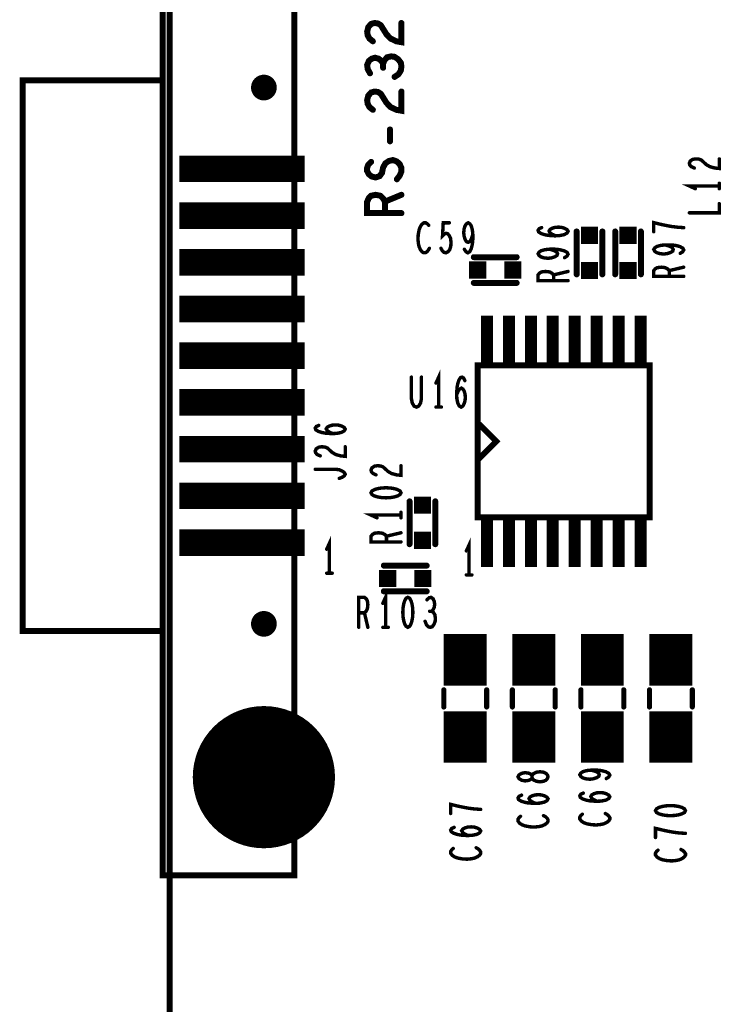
# Model space of a CAD drawing. Extents: x -0.18 to 8.86, y -3.29 to 6.3.
# Tile 17 of 69: x -0.18 to 0.64, y 2.95 to 4.1. Entities that reach past the tile are written whole.
import ezdxf

# ---------------------------------------------------------------- set-up
doc = ezdxf.new("R2010")
doc.units = 0
doc.layers.get('0').update_dxf_attribs({"color": 3, "linetype": 'CONTINUOUS'})

# ---------------------------------------------------------------- blocks, each defined once
blk = doc.blocks.new('PAD_R1')
at = {"const_width": 0.5}
blk.add_lwpolyline([(0.25, 0, 1), (-0.25, 0, 1)], format="xyb", close=True, dxfattribs=at)
blk = doc.blocks.new('PAD_S1')
at = {"const_width": 1}
blk.add_lwpolyline([(-0.5, 0), (0.5, 0)], dxfattribs=at)

msp = doc.modelspace()

# ---------------------------------------------------------------- linework, layer by layer
for points, const_width in [([(0, 0), (0, 6.29921), (8.85827, 6.29921), (8.85827, 0)], 0.007), ([(0.35961, 3.52142), (0.35961, 3.69858), (0.56039, 3.69858), (0.56039, 3.52142)], 0.007), ([(0.235, 3.55), (0.23617, 3.54787), (0.23908, 3.54627), (0.24258, 3.5452), (0.24725, 3.5444), (0.2525, 3.54413), (0.25775, 3.5444), (0.26242, 3.5452), (0.26592, 3.54627), (0.26883, 3.54787), (0.27, 3.55), (0.26883, 3.55213), (0.26592, 3.55373), (0.26242, 3.5548), (0.25775, 3.5556), (0.2525, 3.55587), (0.24725, 3.5556), (0.24258, 3.5548), (0.23908, 3.55373), (0.23617, 3.55213)], 0.004), ([(0.278, 3.428), (0.27587, 3.42683), (0.27427, 3.42392), (0.2732, 3.42042), (0.2724, 3.41575), (0.27213, 3.4105), (0.2724, 3.40525), (0.2732, 3.40058), (0.27427, 3.39708), (0.27587, 3.39417), (0.278, 3.393), (0.28013, 3.39417), (0.28173, 3.39708), (0.2828, 3.40058), (0.2836, 3.40525), (0.28387, 3.4105), (0.2836, 3.41575), (0.2828, 3.42042), (0.28173, 3.42392), (0.28013, 3.42683)], 0.004), ([(0.44159, 3.21853), (0.44101, 3.2204), (0.43926, 3.22253), (0.43634, 3.22386), (0.43226, 3.2244), (0.42817, 3.22386), (0.42467, 3.22226), (0.42292, 3.21986), (0.42292, 3.2172), (0.42176, 3.2156), (0.41884, 3.21426), (0.41476, 3.21373), (0.41067, 3.21453), (0.40776, 3.2164), (0.40659, 3.21853), (0.40776, 3.22066), (0.41067, 3.22253), (0.41476, 3.22333), (0.41884, 3.2228), (0.42176, 3.22146), (0.42292, 3.21986), (0.42292, 3.2172), (0.42467, 3.2148), (0.42817, 3.2132), (0.43226, 3.21266), (0.43634, 3.2132), (0.43926, 3.21453), (0.44101, 3.21666)], 0.004), ([(0.567, 3.179), (0.56817, 3.17687), (0.57108, 3.17527), (0.57458, 3.1742), (0.57925, 3.1734), (0.5845, 3.17313), (0.58975, 3.1734), (0.59442, 3.1742), (0.59792, 3.17527), (0.60083, 3.17687), (0.602, 3.179), (0.60083, 3.18113), (0.59792, 3.18273), (0.59442, 3.1838), (0.58975, 3.1846), (0.5845, 3.18487), (0.57925, 3.1846), (0.57458, 3.1838), (0.57108, 3.18273), (0.56817, 3.18113)], 0.004)]:
    msp.add_lwpolyline(points, close=True, dxfattribs=dict(const_width=const_width))
for points, const_width in [([(0.11, 3.10331), (0.14543, 3.10331), (0.14543, 4.31669), (-0.00811, 4.31669), (-0.00811, 4.03146), (-0.1715, 4.03146), (-0.1715, 3.38854), (-0.00811, 3.38854), (-0.00811, 4.03146)], 0.007), ([(0.11, 3.10331), (0.14543, 3.10331), (0.14543, 4.31669), (-0.00811, 4.31669), (-0.00811, 4.03146), (-0.1715, 4.03146), (-0.1715, 3.38854), (-0.00811, 3.38854), (-0.00811, 4.03146)], 0.007), ([(0.23717, 4.077), (0.23317, 4.0802), (0.23117, 4.08393), (0.2305, 4.0882), (0.23183, 4.09353), (0.23517, 4.09726), (0.23917, 4.09833), (0.24317, 4.0978), (0.2465, 4.09566), (0.25317, 4.085), (0.25783, 4.0802), (0.2645, 4.077), (0.2705, 4.07593), (0.2705, 4.09833)], 0.007), ([(0.24917, 4.05086), (0.24717, 4.05406), (0.24383, 4.05673), (0.23983, 4.0578), (0.23583, 4.05673), (0.2325, 4.05406), (0.2305, 4.04926), (0.23117, 4.04446), (0.23383, 4.03966)], 0.007), ([(0.2625, 4.0354), (0.26717, 4.0386), (0.26983, 4.04286), (0.2705, 4.04766), (0.26983, 4.05193), (0.2665, 4.0562), (0.2625, 4.05886), (0.2585, 4.0594), (0.25383, 4.05833), (0.2505, 4.0546), (0.24917, 4.05086), (0.24917, 4.04606)], 0.007), ([(0.23717, 3.997), (0.23317, 4.0002), (0.23117, 4.00393), (0.2305, 4.0082), (0.23183, 4.01353), (0.23517, 4.01726), (0.23917, 4.01833), (0.24317, 4.0178), (0.2465, 4.01566), (0.25317, 4.005), (0.25783, 4.0002), (0.2645, 3.997), (0.2705, 3.99593), (0.2705, 4.01833)], 0.007), ([(0.25717, 3.9602), (0.25717, 3.97406)], 0.007), ([(0.01141, 3.92811), (0.15741, 3.92811)], 0.031), ([(0.26517, 3.91593), (0.2685, 3.9202), (0.2705, 3.925), (0.2705, 3.92926), (0.2685, 3.93353), (0.26517, 3.93673), (0.2605, 3.93833), (0.25583, 3.93726), (0.25183, 3.9346), (0.24917, 3.9298), (0.24783, 3.9234), (0.24517, 3.91966), (0.2405, 3.91806), (0.23583, 3.91913), (0.2325, 3.9218), (0.2305, 3.92553), (0.2305, 3.92926), (0.23183, 3.933), (0.23517, 3.9362)], 0.007), ([(0.61233, 3.92906), (0.60883, 3.93066), (0.60708, 3.93253), (0.6065, 3.93466), (0.60767, 3.93733), (0.61058, 3.9392), (0.61408, 3.93973), (0.61758, 3.93946), (0.6205, 3.9384), (0.62633, 3.93306), (0.63042, 3.93066), (0.63625, 3.92906), (0.6415, 3.92853), (0.6415, 3.93973)], 0.004), ([(0.6415, 3.90813), (0.6065, 3.90813), (0.6135, 3.90493)], 0.004), ([(0.6415, 3.90493), (0.6415, 3.91133)], 0.004), ([(0.2705, 3.87646), (0.2305, 3.87646), (0.2305, 3.8898), (0.2325, 3.89406), (0.23517, 3.89673), (0.2405, 3.8978), (0.24583, 3.89673), (0.24917, 3.89353), (0.25117, 3.8898), (0.25117, 3.87646)], 0.007), ([(0.25117, 3.8898), (0.2705, 3.8978)], 0.007), ([(0.01141, 3.87358), (0.15741, 3.87358)], 0.031), ([(0.6065, 3.8768), (0.6415, 3.8768), (0.6415, 3.88746)], 0.004), ([(0.30237, 3.86221), (0.30077, 3.86396), (0.2989, 3.86513), (0.29677, 3.86513), (0.29437, 3.86338), (0.2925, 3.86046), (0.29117, 3.85696), (0.2901, 3.85113), (0.28983, 3.84588), (0.29037, 3.84063), (0.29117, 3.83713), (0.29277, 3.83363), (0.29463, 3.8313), (0.2965, 3.83013), (0.29837, 3.83013), (0.30023, 3.8313), (0.30183, 3.83305), (0.30317, 3.83538)], 0.004), ([(0.31663, 3.83538), (0.31823, 3.83246), (0.3201, 3.83071), (0.3225, 3.83013), (0.3249, 3.8313), (0.32677, 3.83363), (0.3281, 3.83771), (0.32837, 3.84238), (0.32783, 3.84705), (0.3265, 3.84996), (0.32463, 3.8523), (0.32277, 3.85288), (0.3209, 3.8523), (0.3185, 3.84996), (0.3193, 3.86513), (0.3265, 3.86513)], 0.004), ([(0.34397, 3.83421), (0.34583, 3.8313), (0.34797, 3.83013), (0.3501, 3.8313), (0.35197, 3.8348), (0.3533, 3.84005), (0.35383, 3.8453), (0.35383, 3.85171), (0.3533, 3.85696), (0.35197, 3.86163), (0.35037, 3.86396), (0.3485, 3.86513), (0.34637, 3.86396), (0.34477, 3.86163), (0.3437, 3.85813), (0.34317, 3.85346), (0.3437, 3.84938), (0.34503, 3.8453), (0.34663, 3.84296), (0.3485, 3.84238), (0.35063, 3.84355), (0.35223, 3.84646), (0.35383, 3.85171)], 0.004), ([(0.45042, 3.84993), (0.44633, 3.8518), (0.444, 3.8534), (0.44283, 3.85553), (0.444, 3.8574), (0.44633, 3.85873), (0.44983, 3.8598), (0.45392, 3.86007), (0.45742, 3.8598), (0.46092, 3.85873), (0.46383, 3.85713), (0.465, 3.85527), (0.46383, 3.85313), (0.46033, 3.85127), (0.45508, 3.8502), (0.44925, 3.84993), (0.44167, 3.85047), (0.43758, 3.85127), (0.4335, 3.8526), (0.43058, 3.85447), (0.43, 3.85633), (0.43117, 3.8582), (0.43408, 3.85953)], 0.004), ([(0.6, 3.85947), (0.59242, 3.86), (0.586, 3.8608), (0.58017, 3.86187), (0.57375, 3.8632), (0.565, 3.86533), (0.565, 3.85467)], 0.004), ([(0.475, 3.855), (0.475, 3.805)], 0.007), ([(0.475, 3.855), (0.475, 3.805)], 0.007), ([(0.505, 3.855), (0.505, 3.805)], 0.007), ([(0.505, 3.855), (0.505, 3.805)], 0.007), ([(0.52, 3.805), (0.52, 3.855)], 0.007), ([(0.52, 3.805), (0.52, 3.855)], 0.007), ([(0.55, 3.805), (0.55, 3.855)], 0.007), ([(0.55, 3.805), (0.55, 3.855)], 0.007), ([(0.59592, 3.82947), (0.59883, 3.83133), (0.6, 3.83347), (0.59883, 3.8356), (0.59533, 3.83747), (0.59008, 3.8388), (0.58483, 3.83933), (0.57842, 3.83933), (0.57317, 3.8388), (0.5685, 3.83747), (0.56617, 3.83587), (0.565, 3.834), (0.56617, 3.83187), (0.5685, 3.83027), (0.572, 3.8292), (0.57667, 3.82867), (0.58075, 3.8292), (0.58483, 3.83053), (0.58717, 3.83213), (0.58775, 3.834), (0.58658, 3.83613), (0.58367, 3.83773), (0.57842, 3.83933)], 0.004), ([(0.01141, 3.81906), (0.15741, 3.81906)], 0.031), ([(0.405, 3.825), (0.355, 3.825)], 0.007), ([(0.405, 3.825), (0.355, 3.825)], 0.007), ([(0.46092, 3.82447), (0.46383, 3.82633), (0.465, 3.82847), (0.46383, 3.8306), (0.46033, 3.83247), (0.45508, 3.8338), (0.44983, 3.83433), (0.44342, 3.83433), (0.43817, 3.8338), (0.4335, 3.83247), (0.43117, 3.83087), (0.43, 3.829), (0.43117, 3.82687), (0.4335, 3.82527), (0.437, 3.8242), (0.44167, 3.82367), (0.44575, 3.8242), (0.44983, 3.82553), (0.45217, 3.82713), (0.45275, 3.829), (0.45158, 3.83113), (0.44867, 3.83273), (0.44342, 3.83433)], 0.004), ([(0.465, 3.79767), (0.43, 3.79767), (0.43, 3.80433), (0.43175, 3.80647), (0.43408, 3.8078), (0.43875, 3.80833), (0.44342, 3.8078), (0.44633, 3.8062), (0.44808, 3.80433), (0.44808, 3.79767)], 0.004), ([(0.44808, 3.80433), (0.465, 3.80833)], 0.004), ([(0.6, 3.80267), (0.565, 3.80267), (0.565, 3.80933), (0.56675, 3.81147), (0.56908, 3.8128), (0.57375, 3.81333), (0.57842, 3.8128), (0.58133, 3.8112), (0.58308, 3.80933), (0.58308, 3.80267)], 0.004), ([(0.58308, 3.80933), (0.6, 3.81333)], 0.004), ([(0.405, 3.795), (0.355, 3.795)], 0.007), ([(0.405, 3.795), (0.355, 3.795)], 0.007), ([(0.01141, 3.76453), (0.15741, 3.76453)], 0.031), ([(0.37043, 3.69654), (0.37043, 3.75654)], 0.014), ([(0.39602, 3.69654), (0.39602, 3.75654)], 0.014), ([(0.42161, 3.69654), (0.42161, 3.75654)], 0.014), ([(0.4472, 3.69654), (0.4472, 3.75654)], 0.014), ([(0.4728, 3.69654), (0.4728, 3.75654)], 0.014), ([(0.49839, 3.69654), (0.49839, 3.75654)], 0.014), ([(0.52398, 3.69654), (0.52398, 3.75654)], 0.014), ([(0.54957, 3.69654), (0.54957, 3.75654)], 0.014), ([(0.01141, 3.71), (0.15741, 3.71)], 0.031), ([(0.36157, 3.69858), (0.35961, 3.69858), (0.35961, 3.52142), (0.36157, 3.52142)], 0.007), ([(0.55843, 3.52142), (0.56039, 3.52142), (0.56039, 3.69858), (0.55843, 3.69858)], 0.007), ([(0.314, 3.65), (0.314, 3.685), (0.3108, 3.678)], 0.004), ([(0.28213, 3.685), (0.28213, 3.65992), (0.2832, 3.65467), (0.28533, 3.65117), (0.288, 3.65), (0.29067, 3.65117), (0.2928, 3.65467), (0.29387, 3.65992), (0.29387, 3.685)], 0.004), ([(0.33493, 3.66458), (0.3368, 3.66867), (0.3384, 3.671), (0.34053, 3.67217), (0.3424, 3.671), (0.34373, 3.66867), (0.3448, 3.66517), (0.34507, 3.66108), (0.3448, 3.65758), (0.34373, 3.65408), (0.34213, 3.65117), (0.34027, 3.65), (0.33813, 3.65117), (0.33627, 3.65467), (0.3352, 3.65992), (0.33493, 3.66575), (0.33547, 3.67333), (0.33627, 3.67742), (0.3376, 3.6815), (0.33947, 3.68442), (0.34133, 3.685), (0.3432, 3.68383), (0.34453, 3.68092)], 0.004), ([(0.01141, 3.65547), (0.15741, 3.65547)], 0.031), ([(0.3108, 3.65), (0.3172, 3.65)], 0.004), ([(0.36157, 3.62969), (0.38126, 3.61), (0.36157, 3.59031)], 0.007), ([(0.36157, 3.62969), (0.38126, 3.61), (0.36157, 3.59031)], 0.007), ([(0.19033, 3.61906), (0.18624, 3.62093), (0.18391, 3.62253), (0.18274, 3.62466), (0.18391, 3.62653), (0.18624, 3.62786), (0.18974, 3.62893), (0.19383, 3.6292), (0.19733, 3.62893), (0.20083, 3.62786), (0.20374, 3.62626), (0.20491, 3.6244), (0.20374, 3.62226), (0.20024, 3.6204), (0.19499, 3.61933), (0.18916, 3.61906), (0.18158, 3.6196), (0.17749, 3.6204), (0.17341, 3.62173), (0.17049, 3.6236), (0.16991, 3.62546), (0.17108, 3.62733), (0.17399, 3.62866)], 0.004), ([(0.01141, 3.60094), (0.15741, 3.60094)], 0.031), ([(0.17574, 3.59306), (0.17224, 3.59466), (0.17049, 3.59653), (0.16991, 3.59866), (0.17108, 3.60133), (0.17399, 3.6032), (0.17749, 3.60373), (0.18099, 3.60346), (0.18391, 3.6024), (0.18974, 3.59706), (0.19383, 3.59466), (0.19966, 3.59306), (0.20491, 3.59253), (0.20491, 3.60373)], 0.004), ([(0.19791, 3.5668), (0.20141, 3.56813), (0.20374, 3.56973), (0.20491, 3.5716), (0.20374, 3.57373), (0.20141, 3.57533), (0.19791, 3.57693), (0.19324, 3.57746), (0.16991, 3.57746)], 0.004), ([(0.24083, 3.57093), (0.23733, 3.57253), (0.23558, 3.5744), (0.235, 3.57653), (0.23617, 3.5792), (0.23908, 3.58107), (0.24258, 3.5816), (0.24608, 3.58133), (0.249, 3.58027), (0.25483, 3.57493), (0.25892, 3.57253), (0.26475, 3.57093), (0.27, 3.5704), (0.27, 3.5816)], 0.004), ([(0.01141, 3.54642), (0.15741, 3.54642)], 0.031), ([(0.28, 3.54), (0.28, 3.49)], 0.007), ([(0.28, 3.54), (0.28, 3.49)], 0.007), ([(0.31, 3.54), (0.31, 3.49)], 0.007), ([(0.31, 3.54), (0.31, 3.49)], 0.007), ([(0.27, 3.5208), (0.27, 3.5272)], 0.004), ([(0.37043, 3.46346), (0.37043, 3.52346)], 0.014), ([(0.39602, 3.46346), (0.39602, 3.52346)], 0.014), ([(0.42161, 3.46346), (0.42161, 3.52346)], 0.014), ([(0.4472, 3.46346), (0.4472, 3.52346)], 0.014), ([(0.4728, 3.46346), (0.4728, 3.52346)], 0.014), ([(0.49839, 3.46346), (0.49839, 3.52346)], 0.014), ([(0.52398, 3.46346), (0.52398, 3.52346)], 0.014), ([(0.54957, 3.46346), (0.54957, 3.52346)], 0.014), ([(0.27, 3.524), (0.235, 3.524), (0.242, 3.5208)], 0.004), ([(0.01141, 3.49189), (0.15741, 3.49189)], 0.031), ([(0.27, 3.49267), (0.235, 3.49267), (0.235, 3.49933), (0.23675, 3.50147), (0.23908, 3.5028), (0.24375, 3.50333), (0.24842, 3.5028), (0.25133, 3.5012), (0.25308, 3.49933), (0.25308, 3.49267)], 0.004), ([(0.25308, 3.49933), (0.27, 3.50333)], 0.004), ([(0.1865, 3.45613), (0.1865, 3.49113), (0.1833, 3.48413)], 0.004), ([(0.3495, 3.45413), (0.3495, 3.48913), (0.3463, 3.48213)], 0.004), ([(0.25, 3.465), (0.3, 3.465)], 0.007), ([(0.25, 3.465), (0.3, 3.465)], 0.007), ([(0.1833, 3.45613), (0.1897, 3.45613)], 0.004), ([(0.3463, 3.45413), (0.3527, 3.45413)], 0.004), ([(0.25, 3.435), (0.3, 3.435)], 0.007), ([(0.25, 3.435), (0.3, 3.435)], 0.007), ([(0.252, 3.393), (0.252, 3.428), (0.2488, 3.421)], 0.004), ([(0.22067, 3.393), (0.22067, 3.428), (0.22733, 3.428), (0.22947, 3.42625), (0.2308, 3.42392), (0.23133, 3.41925), (0.2308, 3.41458), (0.2292, 3.41167), (0.22733, 3.40992), (0.22067, 3.40992)], 0.004), ([(0.30587, 3.41167), (0.30747, 3.41342), (0.3088, 3.41633), (0.30933, 3.41983), (0.3088, 3.42333), (0.30747, 3.42625), (0.30507, 3.428), (0.30267, 3.42742), (0.30027, 3.42508)], 0.004), ([(0.29813, 3.4), (0.29973, 3.39592), (0.30187, 3.39358), (0.30427, 3.393), (0.3064, 3.39358), (0.30853, 3.3965), (0.30987, 3.4), (0.31013, 3.4035), (0.3096, 3.40758), (0.30773, 3.4105), (0.30587, 3.41167), (0.30347, 3.41167)], 0.004), ([(0.22733, 3.40992), (0.23133, 3.393)], 0.004), ([(0.345, 3.325), (0.345, 3.385)], 0.05), ([(0.425, 3.325), (0.425, 3.385)], 0.05), ([(0.505, 3.325), (0.505, 3.385)], 0.05), ([(0.585, 3.325), (0.585, 3.385)], 0.05), ([(0.11, 3.10331), (-0.00811, 3.10331), (-0.00811, 3.38854)], 0.007), ([(0.11, 3.10331), (-0.00811, 3.10331), (-0.00811, 3.38854)], 0.007), ([(0.2488, 3.393), (0.2552, 3.393)], 0.004), ([(0.32, 3.32), (0.32, 3.3)], 0.006), ([(0.32, 3.32), (0.32, 3.3)], 0.006), ([(0.37, 3.32), (0.37, 3.3)], 0.006), ([(0.37, 3.32), (0.37, 3.3)], 0.006), ([(0.4, 3.32), (0.4, 3.3)], 0.006), ([(0.4, 3.32), (0.4, 3.3)], 0.006), ([(0.45, 3.32), (0.45, 3.3)], 0.006), ([(0.45, 3.32), (0.45, 3.3)], 0.006), ([(0.48, 3.32), (0.48, 3.3)], 0.006), ([(0.48, 3.32), (0.48, 3.3)], 0.006), ([(0.53, 3.32), (0.53, 3.3)], 0.006), ([(0.53, 3.32), (0.53, 3.3)], 0.006), ([(0.56, 3.32), (0.56, 3.3)], 0.006), ([(0.56, 3.32), (0.56, 3.3)], 0.006), ([(0.61, 3.32), (0.61, 3.3)], 0.006), ([(0.61, 3.32), (0.61, 3.3)], 0.006), ([(0.345, 3.235), (0.345, 3.295)], 0.05), ([(0.425, 3.235), (0.425, 3.295)], 0.05), ([(0.505, 3.235), (0.505, 3.295)], 0.05), ([(0.585, 3.235), (0.585, 3.295)], 0.05), ([(0.50961, 3.21644), (0.51252, 3.2183), (0.51369, 3.22044), (0.51252, 3.22257), (0.50902, 3.22444), (0.50377, 3.22577), (0.49852, 3.2263), (0.49211, 3.2263), (0.48686, 3.22577), (0.48219, 3.22444), (0.47986, 3.22284), (0.47869, 3.22097), (0.47986, 3.21884), (0.48219, 3.21724), (0.48569, 3.21617), (0.49036, 3.21564), (0.49444, 3.21617), (0.49852, 3.2175), (0.50086, 3.2191), (0.50144, 3.22097), (0.50027, 3.2231), (0.49736, 3.2247), (0.49211, 3.2263)], 0.004), ([(0.42701, 3.18746), (0.42292, 3.18933), (0.42059, 3.19093), (0.41942, 3.19306), (0.42059, 3.19493), (0.42292, 3.19626), (0.42642, 3.19733), (0.43051, 3.1976), (0.43401, 3.19733), (0.43751, 3.19626), (0.44042, 3.19466), (0.44159, 3.1928), (0.44042, 3.19066), (0.43692, 3.1888), (0.43167, 3.18773), (0.42584, 3.18746), (0.41826, 3.188), (0.41417, 3.1888), (0.41009, 3.19013), (0.40717, 3.192), (0.40659, 3.19386), (0.40776, 3.19573), (0.41067, 3.19706)], 0.004), ([(0.49911, 3.1899), (0.49502, 3.19177), (0.49269, 3.19337), (0.49152, 3.1955), (0.49269, 3.19737), (0.49502, 3.1987), (0.49852, 3.19977), (0.50261, 3.20004), (0.50611, 3.19977), (0.50961, 3.1987), (0.51252, 3.1971), (0.51369, 3.19524), (0.51252, 3.1931), (0.50902, 3.19124), (0.50377, 3.19017), (0.49794, 3.1899), (0.49036, 3.19044), (0.48627, 3.19124), (0.48219, 3.19257), (0.47927, 3.19444), (0.47869, 3.1963), (0.47986, 3.19817), (0.48277, 3.1995)], 0.004), ([(0.363, 3.18047), (0.35542, 3.181), (0.349, 3.1818), (0.34317, 3.18287), (0.33675, 3.1842), (0.328, 3.18633), (0.328, 3.17567)], 0.004), ([(0.40951, 3.1724), (0.40776, 3.1708), (0.40659, 3.16893), (0.40659, 3.1668), (0.40834, 3.1644), (0.41126, 3.16253), (0.41476, 3.1612), (0.42059, 3.16013), (0.42584, 3.15986), (0.43109, 3.1604), (0.43459, 3.1612), (0.43809, 3.1628), (0.44042, 3.16466), (0.44159, 3.16653), (0.44159, 3.1684), (0.44042, 3.17026), (0.43867, 3.17186), (0.43634, 3.1732)], 0.004), ([(0.48161, 3.17484), (0.47986, 3.17324), (0.47869, 3.17137), (0.47869, 3.16924), (0.48044, 3.16684), (0.48336, 3.16497), (0.48686, 3.16364), (0.49269, 3.16257), (0.49794, 3.1623), (0.50319, 3.16284), (0.50669, 3.16364), (0.51019, 3.16524), (0.51252, 3.1671), (0.51369, 3.16897), (0.51369, 3.17084), (0.51252, 3.1727), (0.51077, 3.1743), (0.50844, 3.17564)], 0.004), ([(0.34842, 3.14993), (0.34433, 3.1518), (0.342, 3.1534), (0.34083, 3.15553), (0.342, 3.1574), (0.34433, 3.15873), (0.34783, 3.1598), (0.35192, 3.16007), (0.35542, 3.1598), (0.35892, 3.15873), (0.36183, 3.15713), (0.363, 3.15527), (0.36183, 3.15313), (0.35833, 3.15127), (0.35308, 3.1502), (0.34725, 3.14993), (0.33967, 3.15047), (0.33558, 3.15127), (0.3315, 3.1526), (0.32858, 3.15447), (0.328, 3.15633), (0.32917, 3.1582), (0.33208, 3.15953)], 0.004), ([(0.602, 3.15247), (0.59442, 3.153), (0.588, 3.1538), (0.58217, 3.15487), (0.57575, 3.1562), (0.567, 3.15833), (0.567, 3.14767)], 0.004), ([(0.33092, 3.13487), (0.32917, 3.13327), (0.328, 3.1314), (0.328, 3.12927), (0.32975, 3.12687), (0.33267, 3.125), (0.33617, 3.12367), (0.342, 3.1226), (0.34725, 3.12233), (0.3525, 3.12287), (0.356, 3.12367), (0.3595, 3.12527), (0.36183, 3.12713), (0.363, 3.129), (0.363, 3.13087), (0.36183, 3.13273), (0.36008, 3.13433), (0.35775, 3.13567)], 0.004), ([(0.56992, 3.13287), (0.56817, 3.13127), (0.567, 3.1294), (0.567, 3.12727), (0.56875, 3.12487), (0.57167, 3.123), (0.57517, 3.12167), (0.581, 3.1206), (0.58625, 3.12033), (0.5915, 3.12087), (0.595, 3.12167), (0.5985, 3.12327), (0.60083, 3.12513), (0.602, 3.127), (0.602, 3.12887), (0.60083, 3.13073), (0.59908, 3.13233), (0.59675, 3.13367)], 0.004)]:
    msp.add_lwpolyline(points, dxfattribs=dict(const_width=const_width))

# ---------------------------------------------------------------- block references
for name, p, xscale, yscale in [('PAD_R1', (0.2705, 4.09833), 0.007, 0.007), ('PAD_R1', (0.23717, 4.077), 0.007, 0.007), ('PAD_R1', (0.24917, 4.05086), 0.007, 0.007), ('PAD_R1', (0.24917, 4.04606), 0.007, 0.007), ('PAD_R1', (-0.00811, 4.03146), 0.007, 0.007), ('PAD_R1', (-0.00811, 4.03146), 0.007, 0.007), ('PAD_R1', (0.11, 4.02299), 0.03, 0.03), ('PAD_R1', (0.23383, 4.03966), 0.007, 0.007), ('PAD_R1', (0.2625, 4.0354), 0.007, 0.007), ('PAD_R1', (0.2705, 4.01833), 0.007, 0.007), ('PAD_R1', (0.23717, 3.997), 0.007, 0.007), ('PAD_R1', (0.25717, 3.97406), 0.007, 0.007), ('PAD_R1', (0.25717, 3.9602), 0.007, 0.007), ('PAD_R1', (0.23517, 3.9362), 0.007, 0.007), ('PAD_R1', (0.61233, 3.92906), 0.004, 0.004), ('PAD_R1', (0.6415, 3.93973), 0.004, 0.004), ('PAD_R1', (0.26517, 3.91593), 0.007, 0.007), ('PAD_R1', (0.6415, 3.91133), 0.004, 0.004), ('PAD_R1', (0.6415, 3.90813), 0.004, 0.004), ('PAD_R1', (0.2705, 3.8978), 0.007, 0.007), ('PAD_R1', (0.6135, 3.90493), 0.004, 0.004), ('PAD_R1', (0.6415, 3.90493), 0.004, 0.004), ('PAD_R1', (0.25117, 3.8898), 0.007, 0.007), ('PAD_R1', (0.6415, 3.88746), 0.004, 0.004), ('PAD_R1', (0.25117, 3.87646), 0.007, 0.007), ('PAD_R1', (0.2705, 3.87646), 0.007, 0.007), ('PAD_R1', (0.6065, 3.8768), 0.004, 0.004), ('PAD_R1', (0.30237, 3.86221), 0.004, 0.004), ('PAD_R1', (0.3265, 3.86513), 0.004, 0.004), ('PAD_R1', (0.43408, 3.85953), 0.004, 0.004), ('PAD_R1', (0.6, 3.85947), 0.004, 0.004), ('PAD_R1', (0.35383, 3.85171), 0.004, 0.004), ('PAD_R1', (0.45042, 3.84993), 0.004, 0.004), ('PAD_S1', (0.49, 3.8505), 0.02, 0.02), ('PAD_R1', (0.475, 3.855), 0.007, 0.007), ('PAD_R1', (0.475, 3.855), 0.007, 0.007), ('PAD_R1', (0.505, 3.855), 0.007, 0.007), ('PAD_R1', (0.505, 3.855), 0.007, 0.007), ('PAD_S1', (0.535, 3.8505), 0.02, 0.02), ('PAD_R1', (0.52, 3.855), 0.007, 0.007), ('PAD_R1', (0.52, 3.855), 0.007, 0.007), ('PAD_R1', (0.55, 3.855), 0.007, 0.007), ('PAD_R1', (0.55, 3.855), 0.007, 0.007), ('PAD_R1', (0.565, 3.85467), 0.004, 0.004), ('PAD_R1', (0.57842, 3.83933), 0.004, 0.004), ('PAD_R1', (0.30317, 3.83538), 0.004, 0.004), ('PAD_R1', (0.31663, 3.83538), 0.004, 0.004), ('PAD_R1', (0.34397, 3.83421), 0.004, 0.004), ('PAD_R1', (0.355, 3.825), 0.007, 0.007), ('PAD_R1', (0.355, 3.825), 0.007, 0.007), ('PAD_R1', (0.405, 3.825), 0.007, 0.007), ('PAD_R1', (0.405, 3.825), 0.007, 0.007), ('PAD_R1', (0.44342, 3.83433), 0.004, 0.004), ('PAD_R1', (0.59592, 3.82947), 0.004, 0.004), ('PAD_S1', (0.3595, 3.81), 0.02, 0.02), ('PAD_S1', (0.4005, 3.81), 0.02, 0.02), ('PAD_R1', (0.46092, 3.82447), 0.004, 0.004), ('PAD_S1', (0.49, 3.8095), 0.02, 0.02), ('PAD_S1', (0.535, 3.8095), 0.02, 0.02), ('PAD_R1', (0.44808, 3.80433), 0.004, 0.004), ('PAD_R1', (0.465, 3.80833), 0.004, 0.004), ('PAD_R1', (0.475, 3.805), 0.007, 0.007), ('PAD_R1', (0.475, 3.805), 0.007, 0.007), ('PAD_R1', (0.505, 3.805), 0.007, 0.007), ('PAD_R1', (0.505, 3.805), 0.007, 0.007), ('PAD_R1', (0.52, 3.805), 0.007, 0.007), ('PAD_R1', (0.52, 3.805), 0.007, 0.007), ('PAD_R1', (0.55, 3.805), 0.007, 0.007), ('PAD_R1', (0.55, 3.805), 0.007, 0.007), ('PAD_R1', (0.58308, 3.80933), 0.004, 0.004), ('PAD_R1', (0.58308, 3.80267), 0.004, 0.004), ('PAD_R1', (0.6, 3.81333), 0.004, 0.004), ('PAD_R1', (0.6, 3.80267), 0.004, 0.004), ('PAD_R1', (0.355, 3.795), 0.007, 0.007), ('PAD_R1', (0.355, 3.795), 0.007, 0.007), ('PAD_R1', (0.405, 3.795), 0.007, 0.007), ('PAD_R1', (0.405, 3.795), 0.007, 0.007), ('PAD_R1', (0.44808, 3.79767), 0.004, 0.004), ('PAD_R1', (0.465, 3.79767), 0.004, 0.004), ('PAD_R1', (0.36157, 3.69858), 0.007, 0.007), ('PAD_R1', (0.55843, 3.69858), 0.007, 0.007), ('PAD_R1', (0.28213, 3.685), 0.004, 0.004), ('PAD_R1', (0.29387, 3.685), 0.004, 0.004), ('PAD_R1', (0.3108, 3.678), 0.004, 0.004), ('PAD_R1', (0.34453, 3.68092), 0.004, 0.004), ('PAD_R1', (0.33493, 3.66458), 0.004, 0.004), ('PAD_R1', (0.3108, 3.65), 0.004, 0.004), ('PAD_R1', (0.314, 3.65), 0.004, 0.004), ('PAD_R1', (0.3172, 3.65), 0.004, 0.004), ('PAD_R1', (0.36157, 3.62969), 0.007, 0.007), ('PAD_R1', (0.36157, 3.62969), 0.007, 0.007), ('PAD_R1', (0.17399, 3.62866), 0.004, 0.004), ('PAD_R1', (0.19033, 3.61906), 0.004, 0.004), ('PAD_R1', (0.20491, 3.60373), 0.004, 0.004), ('PAD_R1', (0.17574, 3.59306), 0.004, 0.004), ('PAD_R1', (0.36157, 3.59031), 0.007, 0.007), ('PAD_R1', (0.36157, 3.59031), 0.007, 0.007), ('PAD_R1', (0.16991, 3.57746), 0.004, 0.004), ('PAD_R1', (0.27, 3.5816), 0.004, 0.004), ('PAD_R1', (0.19791, 3.5668), 0.004, 0.004), ('PAD_R1', (0.24083, 3.57093), 0.004, 0.004), ('PAD_S1', (0.295, 3.5355), 0.02, 0.02), ('PAD_R1', (0.28, 3.54), 0.007, 0.007), ('PAD_R1', (0.28, 3.54), 0.007, 0.007), ('PAD_R1', (0.31, 3.54), 0.007, 0.007), ('PAD_R1', (0.31, 3.54), 0.007, 0.007), ('PAD_R1', (0.27, 3.5272), 0.004, 0.004), ('PAD_R1', (0.242, 3.5208), 0.004, 0.004), ('PAD_R1', (0.27, 3.524), 0.004, 0.004), ('PAD_R1', (0.27, 3.5208), 0.004, 0.004), ('PAD_R1', (0.36157, 3.52142), 0.007, 0.007), ('PAD_R1', (0.55843, 3.52142), 0.007, 0.007), ('PAD_R1', (0.27, 3.50333), 0.004, 0.004), ('PAD_R1', (0.25308, 3.49933), 0.004, 0.004), ('PAD_R1', (0.25308, 3.49267), 0.004, 0.004), ('PAD_R1', (0.27, 3.49267), 0.004, 0.004), ('PAD_S1', (0.295, 3.4945), 0.02, 0.02), ('PAD_R1', (0.1833, 3.48413), 0.004, 0.004), ('PAD_R1', (0.28, 3.49), 0.007, 0.007), ('PAD_R1', (0.28, 3.49), 0.007, 0.007), ('PAD_R1', (0.31, 3.49), 0.007, 0.007), ('PAD_R1', (0.31, 3.49), 0.007, 0.007), ('PAD_R1', (0.3463, 3.48213), 0.004, 0.004), ('PAD_S1', (0.2545, 3.45), 0.02, 0.02), ('PAD_R1', (0.25, 3.465), 0.007, 0.007), ('PAD_R1', (0.25, 3.465), 0.007, 0.007), ('PAD_S1', (0.2955, 3.45), 0.02, 0.02), ('PAD_R1', (0.3, 3.465), 0.007, 0.007), ('PAD_R1', (0.3, 3.465), 0.007, 0.007), ('PAD_R1', (0.1833, 3.45613), 0.004, 0.004), ('PAD_R1', (0.1865, 3.45613), 0.004, 0.004), ('PAD_R1', (0.1897, 3.45613), 0.004, 0.004), ('PAD_R1', (0.3463, 3.45413), 0.004, 0.004), ('PAD_R1', (0.3495, 3.45413), 0.004, 0.004), ('PAD_R1', (0.3527, 3.45413), 0.004, 0.004), ('PAD_R1', (0.25, 3.435), 0.007, 0.007), ('PAD_R1', (0.25, 3.435), 0.007, 0.007), ('PAD_R1', (0.3, 3.435), 0.007, 0.007), ('PAD_R1', (0.3, 3.435), 0.007, 0.007), ('PAD_R1', (0.30027, 3.42508), 0.004, 0.004), ('PAD_R1', (0.2488, 3.421), 0.004, 0.004), ('PAD_R1', (0.30347, 3.41167), 0.004, 0.004), ('PAD_R1', (0.30587, 3.41167), 0.004, 0.004), ('PAD_R1', (0.11, 3.39701), 0.03, 0.03), ('PAD_R1', (0.22067, 3.40992), 0.004, 0.004), ('PAD_R1', (0.22733, 3.40992), 0.004, 0.004), ('PAD_R1', (0.29813, 3.4), 0.004, 0.004), ('PAD_R1', (-0.00811, 3.38854), 0.007, 0.007), ('PAD_R1', (-0.00811, 3.38854), 0.007, 0.007), ('PAD_R1', (0.22067, 3.393), 0.004, 0.004), ('PAD_R1', (0.23133, 3.393), 0.004, 0.004), ('PAD_R1', (0.2488, 3.393), 0.004, 0.004), ('PAD_R1', (0.252, 3.393), 0.004, 0.004), ('PAD_R1', (0.2552, 3.393), 0.004, 0.004), ('PAD_R1', (0.32, 3.32), 0.006, 0.006), ('PAD_R1', (0.32, 3.32), 0.006, 0.006), ('PAD_R1', (0.37, 3.32), 0.006, 0.006), ('PAD_R1', (0.37, 3.32), 0.006, 0.006), ('PAD_R1', (0.4, 3.32), 0.006, 0.006), ('PAD_R1', (0.4, 3.32), 0.006, 0.006), ('PAD_R1', (0.45, 3.32), 0.006, 0.006), ('PAD_R1', (0.45, 3.32), 0.006, 0.006), ('PAD_R1', (0.48, 3.32), 0.006, 0.006), ('PAD_R1', (0.48, 3.32), 0.006, 0.006), ('PAD_R1', (0.53, 3.32), 0.006, 0.006), ('PAD_R1', (0.53, 3.32), 0.006, 0.006), ('PAD_R1', (0.56, 3.32), 0.006, 0.006), ('PAD_R1', (0.56, 3.32), 0.006, 0.006), ('PAD_R1', (0.61, 3.32), 0.006, 0.006), ('PAD_R1', (0.61, 3.32), 0.006, 0.006), ('PAD_R1', (0.11, 3.21807), 0.166, 0.166), ('PAD_R1', (0.32, 3.3), 0.006, 0.006), ('PAD_R1', (0.32, 3.3), 0.006, 0.006), ('PAD_R1', (0.37, 3.3), 0.006, 0.006), ('PAD_R1', (0.37, 3.3), 0.006, 0.006), ('PAD_R1', (0.4, 3.3), 0.006, 0.006), ('PAD_R1', (0.4, 3.3), 0.006, 0.006), ('PAD_R1', (0.45, 3.3), 0.006, 0.006), ('PAD_R1', (0.45, 3.3), 0.006, 0.006), ('PAD_R1', (0.48, 3.3), 0.006, 0.006), ('PAD_R1', (0.48, 3.3), 0.006, 0.006), ('PAD_R1', (0.53, 3.3), 0.006, 0.006), ('PAD_R1', (0.53, 3.3), 0.006, 0.006), ('PAD_R1', (0.56, 3.3), 0.006, 0.006), ('PAD_R1', (0.56, 3.3), 0.006, 0.006), ('PAD_R1', (0.61, 3.3), 0.006, 0.006), ('PAD_R1', (0.61, 3.3), 0.006, 0.006), ('PAD_R1', (0.49211, 3.2263), 0.004, 0.004), ('PAD_R1', (0.50961, 3.21644), 0.004, 0.004), ('PAD_R1', (0.41067, 3.19706), 0.004, 0.004), ('PAD_R1', (0.48277, 3.1995), 0.004, 0.004), ('PAD_R1', (0.42701, 3.18746), 0.004, 0.004), ('PAD_R1', (0.49911, 3.1899), 0.004, 0.004), ('PAD_R1', (0.328, 3.17567), 0.004, 0.004), ('PAD_R1', (0.363, 3.18047), 0.004, 0.004), ('PAD_R1', (0.40951, 3.1724), 0.004, 0.004), ('PAD_R1', (0.43634, 3.1732), 0.004, 0.004), ('PAD_R1', (0.48161, 3.17484), 0.004, 0.004), ('PAD_R1', (0.50844, 3.17564), 0.004, 0.004), ('PAD_R1', (0.33208, 3.15953), 0.004, 0.004), ('PAD_R1', (0.34842, 3.14993), 0.004, 0.004), ('PAD_R1', (0.567, 3.14767), 0.004, 0.004), ('PAD_R1', (0.602, 3.15247), 0.004, 0.004), ('PAD_R1', (0.35775, 3.13567), 0.004, 0.004), ('PAD_R1', (0.33092, 3.13487), 0.004, 0.004), ('PAD_R1', (0.56992, 3.13287), 0.004, 0.004), ('PAD_R1', (0.59675, 3.13367), 0.004, 0.004), ('PAD_R1', (0.11, 3.10331), 0.007, 0.007), ('PAD_R1', (0.11, 3.10331), 0.007, 0.007), ('PAD_R1', (0.11, 3.10331), 0.007, 0.007), ('PAD_R1', (0.11, 3.10331), 0.007, 0.007)]:
    msp.add_blockref(name, p, dxfattribs=dict(xscale=xscale, yscale=yscale))

doc.saveas('drawing.dxf')
